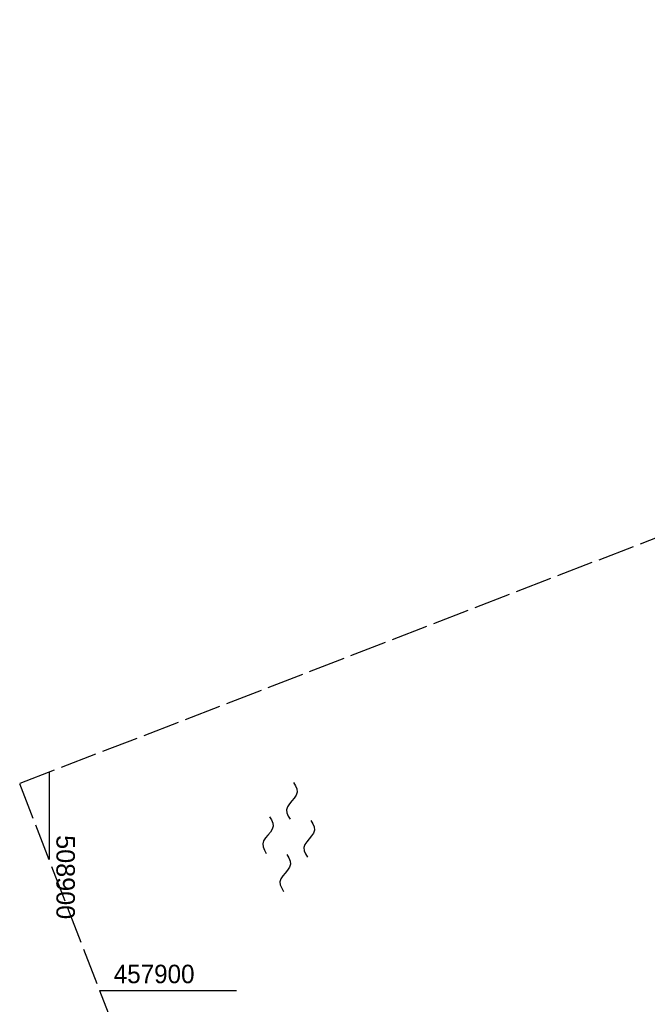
# Model space of a CAD drawing. Extents: x 508896 to 509497, y 457065 to 458031.
# Tile 34 of 45: x 508896 to 508981, y 457898 to 458031. Entities that reach past the tile are written whole.
import ezdxf

# ---------------------------------------------------------------- set-up
doc = ezdxf.new("R2010")
doc.units = 0
doc.header["$LTSCALE"] = 10
doc.header["$MEASUREMENT"] = 0
doc.linetypes.add('LT00', pattern=[0])
doc.linetypes.add('LT14', pattern=[0.6, 0.5, -0.1])
doc.layers.get('0').update_dxf_attribs({"linetype": 'LT00'})
for name, color, linetype in [('--WASSER_NUTZUNG', 180, 'Continuous'), ('V112_RASTER', 250, 'LT00'), ('V113_RASTER', 250, 'LT00')]:
    doc.layers.add(name, color=color, linetype=linetype)
doc.layers.add('-BLATT_113-RAND', color=7, linetype='LT14', plot=False)
doc.styles.get("Standard").update_dxf_attribs({"font": 'ARIAL.TTF'})

# ---------------------------------------------------------------- blocks, each defined once
blk = doc.blocks.new('SYMB7250')
at = {"color": 0, "linetype": 'ByBlock'}
for points in [[(-0.25, 0.28), (-0.208333, 0.308889), (-0.166667, 0.331111), (-0.125, 0.34), (-0.083333, 0.331111), (-0.041667, 0.308889), (0, 0.28)], [(0, 0.28), (0.041667, 0.251111), (0.083333, 0.228889), (0.125, 0.22), (0.166667, 0.228889), (0.208333, 0.251111), (0.25, 0.28)], [(-0.74, 0), (-0.698333, 0.028889), (-0.656667, 0.051111), (-0.615, 0.06), (-0.573333, 0.051111), (-0.531667, 0.028889), (-0.49, 0)], [(-0.49, 0), (-0.448333, -0.028889), (-0.406667, -0.051111), (-0.365, -0.06), (-0.323333, -0.051111), (-0.281667, -0.028889), (-0.24, 0)], [(0.24, 0), (0.281667, 0.028889), (0.323333, 0.051111), (0.365, 0.06), (0.406667, 0.051111), (0.448333, 0.028889), (0.49, 0)], [(0.49, 0), (0.531667, -0.028889), (0.573333, -0.051111), (0.615, -0.06), (0.656667, -0.051111), (0.698333, -0.028889), (0.74, 0)], [(-0.25, -0.28), (-0.208333, -0.251111), (-0.166667, -0.228889), (-0.125, -0.22), (-0.083333, -0.228889), (-0.041667, -0.251111), (0, -0.28)], [(0, -0.28), (0.041667, -0.308889), (0.083333, -0.331111), (0.125, -0.34), (0.166667, -0.331111), (0.208333, -0.308889), (0.25, -0.28)]]:
    blk.add_lwpolyline(points, dxfattribs=at)

msp = doc.modelspace()

# ---------------------------------------------------------------- linework, layer by layer
at = {"layer": '-BLATT_113-RAND'}
msp.add_lwpolyline([(508896.03, 457928.01), (509229.23, 457065.1), (509496.96, 457168.48), (509163.77, 458031.39), (508896.03, 457928.01)], dxfattribs=at)
at = {"layer": 'V112_RASTER'}
msp.add_line((508900, 457921.98), (508900, 457917.73), dxfattribs=at)
at = {"layer": 'V113_RASTER'}
for p, q in [((508900, 457929.54), (508900, 457917.73)), ((508906.85, 457900), (508925.35, 457900))]:
    msp.add_line(p, q, dxfattribs=at)

# ---------------------------------------------------------------- block references
at = {"layer": '--WASSER_NUTZUNG', "xscale": 9.999999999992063, "yscale": 9.999999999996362, "zscale": 10, "rotation": 264.7376999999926}
msp.add_blockref('SYMB7250', (508932.41, 457920.79), dxfattribs=at)

# ---------------------------------------------------------------- texts
at = {"layer": 'V112_RASTER', "width": 0.976}
msp.add_text(' 508900', height=2.5, rotation=-90.0001, dxfattribs=at).set_placement((508901, 457921.98))
at = {"layer": 'V113_RASTER', "width": 0.938}
msp.add_text(' 457900', height=2.5, rotation=-0.0012, dxfattribs=at).set_placement((508907.85, 457901))

doc.saveas('drawing.dxf')
